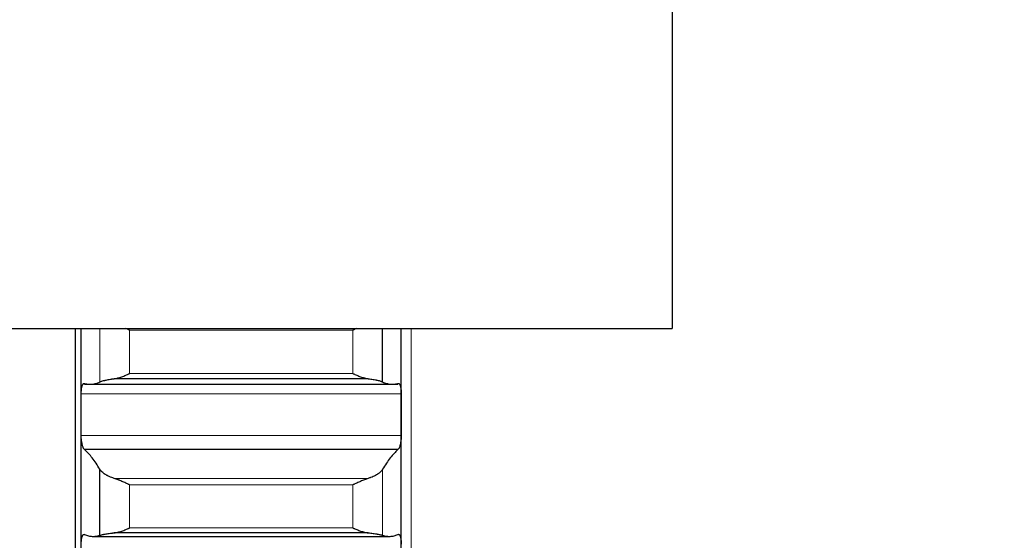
# Model space of a CAD drawing. Header units: inches. Extents: x 0 to 20790, y -12 to 14700.
# Tile 151 of 256: x 7750 to 7910, y 9823 to 9908. Entities that reach past the tile are written whole.
import ezdxf

# ---------------------------------------------------------------- set-up
doc = ezdxf.new("R2010")
doc.units = ezdxf.units.IN
doc.layers.add('1', color=7, linetype='Continuous', true_color=0xffffff)
doc.layers.add('254', color=7, linetype='Continuous', true_color=0xffffff)
doc.styles.add('latin_extended', font='simplex.shx')
doc.dimstyles.get("Standard").update_dxf_attribs({"dimtxt": 0.18, "dimasz": 0.18, "dimexe": 0.18, "dimexo": 0.0625, "dimgap": 0.09, "dimtad": 0, "dimtih": 1, "dimtoh": 1, "dimdec": 4, "dimzin": 0, "dimdsep": 46, "dimtxsty": 'Standard', "dimcen": 0.09, "dimadec": 0, "dimazin": 0, "dimtfac": 1, "dimtdec": 4, "dimtofl": 0, "dimtmove": 0, "dimatfit": 3, "dimfxl": 1, "dimtolj": 1, "dimtzin": 0, "dimarcsym": 0})

# ---------------------------------------------------------------- blocks, each defined once
blk = doc.blocks.new('_U12')
at = {"layer": '254', "color": 3, "linetype": 'Continuous', "lineweight": 13, "transparency": 16777216}
for p, q in [((1084.96, 11094.09), (1084.96, 8079.95)), ((8069.96, 9257.09), (8069.96, 8079.95)), ((1207.46, 8114.95), (7947.46, 8114.95))]:
    blk.add_line(p, q, dxfattribs=at)
at = {"layer": '254', "color": 3, "transparency": 16777216}
for points in [[(1207.46, 8135.36), (1207.46, 8094.53), (1084.96, 8114.95)], [(7947.46, 8094.53), (7947.46, 8135.36), (8069.96, 8114.95)]]:
    blk.add_solid(points, dxfattribs=at)
at = {"layer": 'Defpoints', "color": 0, "transparency": 16777216}
for p in [(1084.96, 11129.09), (8069.96, 9292.09), (8069.96, 8114.95)]:
    blk.add_point(p, dxfattribs=at)
at = {"layer": '254', "color": 2, "lineweight": 13, "transparency": 16777216, "insert": (4361.62, 8298.7), "char_height": 122.5, "attachment_point": 1, "style": 'latin_extended'}
blk.add_mtext('\\A1;6985', dxfattribs=at)

msp = doc.modelspace()

# ---------------------------------------------------------------- linework, layer by layer
at = {"layer": '1', "color": 2, "linetype": 'Continuous', "lineweight": 25}
for p, q in [((7855.956, 10027.592), (7855.956, 9857.592)), ((7687.956, 9857.592), (7855.956, 9857.592)), ((7758.956, 9857.585), (7758.956, 9692.592)), ((7759.956, 9843.606), (7759.956, 9857.592)), ((7808.929, 9848.917), (7808.929, 9857.592)), ((7811.956, 9843.606), (7811.956, 9857.592)), ((7760.493, 9848.53), (7811.418, 9848.53)), ((7806.587, 9849.437), (7765.324, 9849.437)), ((7759.956, 9819.157), (7759.956, 9843.606)), ((7811.956, 9819.157), (7811.956, 9843.606)), ((7811.418, 9837.923), (7760.493, 9837.923)), ((7762.982, 9823.973), (7762.982, 9834.708)), ((7806.587, 9824.366), (7765.324, 9824.366)), ((7761.891, 9823.789), (7810.02, 9823.789))]:
    msp.add_line(p, q, dxfattribs=at)
at = {"layer": '1', "color": 110, "linetype": 'Continuous', "lineweight": 13}
for p, q in [((7813.556, 9527.129), (7813.556, 9857.612)), ((7762.982, 9848.917), (7762.982, 9857.592)), ((7804.1, 9857.327), (7767.812, 9857.327)), ((7767.812, 9850.272), (7767.812, 9857.327)), ((7804.1, 9850.272), (7804.1, 9857.327)), ((7804.1, 9850.272), (7767.812, 9850.272)), ((7811.953, 9846.999), (7759.958, 9846.999)), ((7811.953, 9840.213), (7759.958, 9840.213)), ((7808.929, 9823.973), (7808.929, 9834.708)), ((7806.587, 9833.221), (7765.324, 9833.221)), ((7767.812, 9825.169), (7767.812, 9832.179)), ((7804.1, 9832.179), (7767.812, 9832.179)), ((7804.1, 9825.169), (7804.1, 9832.179)), ((7804.1, 9825.169), (7767.812, 9825.169))]:
    msp.add_line(p, q, dxfattribs=at)
at = {"layer": '1', "color": 2, "linetype": 'Continuous', "lineweight": 25}
for points, knots in [([(7767.812, 9857.327), (7767.808, 9857.328), (7767.805, 9857.33), (7767.799, 9857.333), (7767.795, 9857.334), (7767.785, 9857.339), (7767.765, 9857.348), (7767.719, 9857.368), (7767.626, 9857.41), (7767.547, 9857.445), (7767.397, 9857.513), (7767.299, 9857.557), (7767.202, 9857.6)], [0, 0, 0, 0, 0.0162201, 0.0162201, 0.0324401, 0.0324401, 0.0648803, 0.1297606, 0.2595212, 0.5190424, 0.5190424, 1, 1, 1, 1]), ([(7804.697, 9857.595), (7804.604, 9857.553), (7804.51, 9857.511), (7804.364, 9857.445), (7804.285, 9857.41), (7804.193, 9857.368), (7804.146, 9857.348), (7804.126, 9857.339), (7804.113, 9857.333), (7804.106, 9857.33), (7804.1, 9857.327)], [0, 0, 0, 0, 0.4692497, 0.4692497, 0.7346248, 0.8673124, 0.9336562, 0.9668281, 0.9668281, 1, 1, 1, 1]), ([(7765.324, 9849.437), (7765.424, 9849.449), (7765.524, 9849.466), (7765.725, 9849.507), (7765.827, 9849.531), (7766.03, 9849.586), (7766.133, 9849.616), (7766.34, 9849.682), (7766.444, 9849.718), (7766.654, 9849.793), (7766.759, 9849.832), (7766.968, 9849.914), (7767.073, 9849.956), (7767.283, 9850.043), (7767.389, 9850.088), (7767.547, 9850.156), (7767.626, 9850.191), (7767.719, 9850.231), (7767.765, 9850.252), (7767.785, 9850.26), (7767.798, 9850.266), (7767.805, 9850.269), (7767.812, 9850.272)], [0, 0, 0, 0, 0.125, 0.125, 0.25, 0.25, 0.375, 0.375, 0.5, 0.5, 0.625, 0.625, 0.75, 0.75, 0.875, 0.875, 0.9375, 0.96875, 0.984375, 0.9921875, 0.9921875, 1, 1, 1, 1]), ([(7804.1, 9850.272), (7804.103, 9850.271), (7804.106, 9850.269), (7804.113, 9850.266), (7804.116, 9850.265), (7804.126, 9850.26), (7804.146, 9850.252), (7804.193, 9850.231), (7804.285, 9850.19), (7804.364, 9850.156), (7804.522, 9850.088), (7804.627, 9850.044), (7804.941, 9849.914), (7805.149, 9849.832), (7805.46, 9849.72), (7805.564, 9849.685), (7805.719, 9849.635), (7805.771, 9849.619), (7805.875, 9849.588), (7805.927, 9849.574), (7806.082, 9849.532), (7806.184, 9849.507), (7806.387, 9849.466), (7806.487, 9849.449), (7806.587, 9849.437)], [0, 0, 0, 0, 0.0039062, 0.0039062, 0.0078125, 0.0078125, 0.015625, 0.03125, 0.0625, 0.125, 0.125, 0.25, 0.25, 0.5, 0.5, 0.625, 0.625, 0.6875, 0.6875, 0.75, 0.75, 0.875, 0.875, 1, 1, 1, 1]), ([(7759.958, 9846.999), (7759.958, 9847.065), (7759.96, 9847.195), (7759.969, 9847.383), (7759.977, 9847.504), (7759.985, 9847.593), (7759.988, 9847.623), (7759.994, 9847.681), (7759.998, 9847.709), (7760.015, 9847.849), (7760.032, 9847.952), (7760.057, 9848.072), (7760.062, 9848.095), (7760.07, 9848.13), (7760.073, 9848.141), (7760.078, 9848.163), (7760.092, 9848.218), (7760.119, 9848.309), (7760.145, 9848.379), (7760.172, 9848.444), (7760.186, 9848.473), (7760.23, 9848.554), (7760.26, 9848.596), (7760.308, 9848.64), (7760.324, 9848.652), (7760.349, 9848.665), (7760.357, 9848.669), (7760.374, 9848.675), (7760.382, 9848.677), (7760.425, 9848.684), (7760.459, 9848.677), (7760.493, 9848.657)], [0, 0, 0, 0, 0.0625, 0.125, 0.1875, 0.1875, 0.21875, 0.21875, 0.25, 0.25, 0.375, 0.375, 0.40625, 0.40625, 0.421875, 0.421875, 0.4375, 0.5, 0.5625, 0.5625, 0.625, 0.625, 0.75, 0.75, 0.8125, 0.8125, 0.84375, 0.84375, 0.875, 0.875, 1, 1, 1, 1]), ([(7762.982, 9848.917), (7763.025, 9848.938), (7763.075, 9848.96), (7763.189, 9849.004), (7763.318, 9849.049), (7763.476, 9849.095), (7763.605, 9849.129), (7763.65, 9849.141), (7763.721, 9849.158), (7763.744, 9849.164), (7763.793, 9849.176), (7763.817, 9849.182), (7763.942, 9849.21), (7764.154, 9849.255), (7764.389, 9849.299), (7764.636, 9849.341), (7764.765, 9849.361), (7764.935, 9849.386), (7764.97, 9849.391), (7765.039, 9849.4), (7765.144, 9849.414), (7765.251, 9849.428), (7765.324, 9849.437)], [0, 0, 0, 0, 0.125, 0.125, 0.25, 0.375, 0.375, 0.4375, 0.4375, 0.46875, 0.46875, 0.5, 0.5, 0.625, 0.75, 0.75, 0.875, 0.875, 0.90625, 0.90625, 0.9375, 1, 1, 1, 1]), ([(7806.587, 9849.437), (7806.733, 9849.419), (7806.873, 9849.401), (7807.142, 9849.362), (7807.4, 9849.321), (7807.636, 9849.278), (7807.777, 9849.25), (7807.804, 9849.245), (7807.859, 9849.233), (7807.886, 9849.228), (7807.967, 9849.21), (7808.018, 9849.199), (7808.168, 9849.165), (7808.261, 9849.142), (7808.432, 9849.096), (7808.511, 9849.073), (7808.619, 9849.039), (7808.654, 9849.027), (7808.703, 9849.01), (7808.718, 9849.005), (7808.749, 9848.993), (7808.764, 9848.988), (7808.837, 9848.96), (7808.887, 9848.938), (7808.929, 9848.917)], [0, 0, 0, 0, 0.125, 0.125, 0.25, 0.375, 0.375, 0.40625, 0.40625, 0.4375, 0.4375, 0.5, 0.5, 0.625, 0.625, 0.75, 0.75, 0.8125, 0.8125, 0.84375, 0.84375, 0.875, 0.875, 1, 1, 1, 1]), ([(7811.418, 9848.657), (7811.453, 9848.677), (7811.487, 9848.684), (7811.537, 9848.676), (7811.554, 9848.67), (7811.578, 9848.657), (7811.587, 9848.652), (7811.603, 9848.64), (7811.611, 9848.633), (7811.651, 9848.596), (7811.682, 9848.555), (7811.725, 9848.475), (7811.739, 9848.445), (7811.759, 9848.396), (7811.766, 9848.379), (7811.779, 9848.344), (7811.786, 9848.326), (7811.817, 9848.231), (7811.839, 9848.146), (7811.864, 9848.027), (7811.869, 9848.003), (7811.878, 9847.952), (7811.883, 9847.927), (7811.895, 9847.848), (7811.903, 9847.794), (7811.924, 9847.627), (7811.935, 9847.509), (7811.944, 9847.354), (7811.945, 9847.322), (7811.948, 9847.258), (7811.949, 9847.227), (7811.952, 9847.13), (7811.953, 9847.065), (7811.953, 9846.999)], [0, 0, 0, 0, 0.125, 0.125, 0.1875, 0.1875, 0.21875, 0.21875, 0.25, 0.25, 0.375, 0.375, 0.4375, 0.4375, 0.46875, 0.46875, 0.5, 0.5, 0.625, 0.625, 0.65625, 0.65625, 0.6875, 0.6875, 0.75, 0.75, 0.875, 0.875, 0.90625, 0.90625, 0.9375, 0.9375, 1, 1, 1, 1]), ([(7760.493, 9837.923), (7760.459, 9837.944), (7760.425, 9837.978), (7760.374, 9838.045), (7760.358, 9838.071), (7760.333, 9838.113), (7760.325, 9838.128), (7760.308, 9838.159), (7760.3, 9838.176), (7760.26, 9838.261), (7760.23, 9838.338), (7760.186, 9838.469), (7760.172, 9838.515), (7760.152, 9838.588), (7760.145, 9838.613), (7760.132, 9838.664), (7760.126, 9838.69), (7760.095, 9838.821), (7760.072, 9838.933), (7760.047, 9839.081), (7760.043, 9839.111), (7760.033, 9839.172), (7760.029, 9839.203), (7760.016, 9839.297), (7760.008, 9839.36), (7759.988, 9839.551), (7759.977, 9839.682), (7759.968, 9839.848), (7759.966, 9839.881), (7759.963, 9839.948), (7759.962, 9839.981), (7759.959, 9840.081), (7759.958, 9840.147), (7759.958, 9840.213)], [0, 0, 0, 0, 0.125, 0.125, 0.1875, 0.1875, 0.21875, 0.21875, 0.25, 0.25, 0.375, 0.375, 0.4375, 0.4375, 0.46875, 0.46875, 0.5, 0.5, 0.625, 0.625, 0.65625, 0.65625, 0.6875, 0.6875, 0.75, 0.75, 0.875, 0.875, 0.90625, 0.90625, 0.9375, 0.9375, 1, 1, 1, 1]), ([(7811.953, 9840.213), (7811.953, 9840.147), (7811.951, 9840.015), (7811.943, 9839.818), (7811.934, 9839.686), (7811.926, 9839.588), (7811.923, 9839.555), (7811.917, 9839.49), (7811.914, 9839.457), (7811.896, 9839.297), (7811.88, 9839.174), (7811.855, 9839.025), (7811.85, 9838.996), (7811.842, 9838.952), (7811.839, 9838.938), (7811.833, 9838.909), (7811.819, 9838.838), (7811.793, 9838.715), (7811.767, 9838.615), (7811.74, 9838.518), (7811.726, 9838.472), (7811.682, 9838.339), (7811.651, 9838.261), (7811.604, 9838.16), (7811.588, 9838.129), (7811.563, 9838.086), (7811.554, 9838.073), (7811.538, 9838.047), (7811.529, 9838.035), (7811.487, 9837.978), (7811.453, 9837.944), (7811.418, 9837.923)], [0, 0, 0, 0, 0.0625, 0.125, 0.1875, 0.1875, 0.21875, 0.21875, 0.25, 0.25, 0.375, 0.375, 0.40625, 0.40625, 0.421875, 0.421875, 0.4375, 0.5, 0.5625, 0.5625, 0.625, 0.625, 0.75, 0.75, 0.8125, 0.8125, 0.84375, 0.84375, 0.875, 0.875, 1, 1, 1, 1]), ([(7765.324, 9833.221), (7765.178, 9833.265), (7765.038, 9833.312), (7764.77, 9833.412), (7764.512, 9833.518), (7764.276, 9833.634), (7764.135, 9833.709), (7764.107, 9833.724), (7764.052, 9833.755), (7764.025, 9833.771), (7763.945, 9833.818), (7763.893, 9833.85), (7763.744, 9833.946), (7763.651, 9834.012), (7763.479, 9834.145), (7763.4, 9834.213), (7763.292, 9834.317), (7763.258, 9834.352), (7763.209, 9834.405), (7763.193, 9834.422), (7763.162, 9834.458), (7763.147, 9834.475), (7763.075, 9834.564), (7763.025, 9834.636), (7762.982, 9834.708)], [0, 0, 0, 0, 0.125, 0.125, 0.25, 0.375, 0.375, 0.40625, 0.40625, 0.4375, 0.4375, 0.5, 0.5, 0.625, 0.625, 0.75, 0.75, 0.8125, 0.8125, 0.84375, 0.84375, 0.875, 0.875, 1, 1, 1, 1]), ([(7808.929, 9834.708), (7808.887, 9834.636), (7808.837, 9834.565), (7808.722, 9834.424), (7808.593, 9834.284), (7808.436, 9834.148), (7808.306, 9834.047), (7808.261, 9834.014), (7808.191, 9833.964), (7808.167, 9833.947), (7808.119, 9833.915), (7808.094, 9833.899), (7807.969, 9833.818), (7807.758, 9833.694), (7807.523, 9833.578), (7807.276, 9833.467), (7807.146, 9833.414), (7806.976, 9833.351), (7806.942, 9833.338), (7806.873, 9833.314), (7806.768, 9833.278), (7806.66, 9833.243), (7806.587, 9833.221)], [0, 0, 0, 0, 0.125, 0.125, 0.25, 0.375, 0.375, 0.4375, 0.4375, 0.46875, 0.46875, 0.5, 0.5, 0.625, 0.75, 0.75, 0.875, 0.875, 0.90625, 0.90625, 0.9375, 1, 1, 1, 1]), ([(7767.812, 9832.179), (7767.808, 9832.18), (7767.805, 9832.182), (7767.799, 9832.185), (7767.795, 9832.186), (7767.785, 9832.191), (7767.765, 9832.199), (7767.719, 9832.22), (7767.626, 9832.261), (7767.547, 9832.297), (7767.389, 9832.368), (7767.284, 9832.415), (7766.97, 9832.557), (7766.762, 9832.651), (7766.451, 9832.788), (7766.348, 9832.833), (7766.192, 9832.899), (7766.14, 9832.92), (7766.037, 9832.963), (7765.985, 9832.984), (7765.83, 9833.046), (7765.728, 9833.085), (7765.525, 9833.158), (7765.424, 9833.191), (7765.324, 9833.221)], [0, 0, 0, 0, 0.0039062, 0.0039062, 0.0078125, 0.0078125, 0.015625, 0.03125, 0.0625, 0.125, 0.125, 0.25, 0.25, 0.5, 0.5, 0.625, 0.625, 0.6875, 0.6875, 0.75, 0.75, 0.875, 0.875, 1, 1, 1, 1]), ([(7806.587, 9833.221), (7806.488, 9833.191), (7806.387, 9833.158), (7806.186, 9833.086), (7806.085, 9833.047), (7805.881, 9832.966), (7805.778, 9832.924), (7805.572, 9832.836), (7805.468, 9832.791), (7805.258, 9832.699), (7805.153, 9832.652), (7804.943, 9832.558), (7804.838, 9832.51), (7804.628, 9832.415), (7804.523, 9832.368), (7804.364, 9832.297), (7804.285, 9832.261), (7804.193, 9832.22), (7804.146, 9832.199), (7804.126, 9832.191), (7804.113, 9832.185), (7804.106, 9832.182), (7804.1, 9832.179)], [0, 0, 0, 0, 0.125, 0.125, 0.25, 0.25, 0.375, 0.375, 0.5, 0.5, 0.625, 0.625, 0.75, 0.75, 0.875, 0.875, 0.9375, 0.96875, 0.984375, 0.9921875, 0.9921875, 1, 1, 1, 1]), ([(7759.958, 9822.525), (7759.958, 9822.591), (7759.96, 9822.719), (7759.969, 9822.905), (7759.977, 9823.024), (7759.985, 9823.111), (7759.988, 9823.14), (7759.994, 9823.197), (7759.998, 9823.224), (7760.015, 9823.361), (7760.032, 9823.461), (7760.057, 9823.576), (7760.062, 9823.598), (7760.07, 9823.631), (7760.073, 9823.642), (7760.078, 9823.663), (7760.092, 9823.716), (7760.119, 9823.802), (7760.145, 9823.867), (7760.172, 9823.928), (7760.186, 9823.955), (7760.23, 9824.029), (7760.26, 9824.065), (7760.308, 9824.102), (7760.324, 9824.112), (7760.349, 9824.121), (7760.357, 9824.124), (7760.374, 9824.127), (7760.382, 9824.128), (7760.425, 9824.128), (7760.459, 9824.116), (7760.493, 9824.091)], [0, 0, 0, 0, 0.0625, 0.125, 0.1875, 0.1875, 0.21875, 0.21875, 0.25, 0.25, 0.375, 0.375, 0.40625, 0.40625, 0.421875, 0.421875, 0.4375, 0.5, 0.5625, 0.5625, 0.625, 0.625, 0.75, 0.75, 0.8125, 0.8125, 0.84375, 0.84375, 0.875, 0.875, 1, 1, 1, 1]), ([(7762.982, 9823.973), (7763.025, 9823.988), (7763.075, 9824.003), (7763.189, 9824.035), (7763.318, 9824.067), (7763.476, 9824.101), (7763.605, 9824.127), (7763.65, 9824.136), (7763.721, 9824.149), (7763.744, 9824.154), (7763.793, 9824.162), (7763.817, 9824.167), (7763.942, 9824.189), (7764.154, 9824.224), (7764.389, 9824.257), (7764.636, 9824.29), (7764.765, 9824.307), (7764.935, 9824.326), (7764.97, 9824.33), (7765.039, 9824.337), (7765.144, 9824.349), (7765.251, 9824.359), (7765.324, 9824.366)], [0, 0, 0, 0, 0.125, 0.125, 0.25, 0.375, 0.375, 0.4375, 0.4375, 0.46875, 0.46875, 0.5, 0.5, 0.625, 0.75, 0.75, 0.875, 0.875, 0.90625, 0.90625, 0.9375, 1, 1, 1, 1]), ([(7765.324, 9824.366), (7765.424, 9824.376), (7765.524, 9824.391), (7765.725, 9824.427), (7765.827, 9824.45), (7766.03, 9824.501), (7766.133, 9824.53), (7766.34, 9824.592), (7766.444, 9824.626), (7766.654, 9824.699), (7766.759, 9824.737), (7766.968, 9824.817), (7767.073, 9824.858), (7767.283, 9824.943), (7767.389, 9824.987), (7767.547, 9825.054), (7767.626, 9825.089), (7767.719, 9825.129), (7767.765, 9825.149), (7767.785, 9825.158), (7767.798, 9825.164), (7767.805, 9825.167), (7767.812, 9825.169)], [0, 0, 0, 0, 0.125, 0.125, 0.25, 0.25, 0.375, 0.375, 0.5, 0.5, 0.625, 0.625, 0.75, 0.75, 0.875, 0.875, 0.9375, 0.96875, 0.984375, 0.9921875, 0.9921875, 1, 1, 1, 1]), ([(7804.1, 9825.169), (7804.103, 9825.168), (7804.106, 9825.167), (7804.113, 9825.164), (7804.116, 9825.162), (7804.126, 9825.158), (7804.146, 9825.149), (7804.193, 9825.129), (7804.285, 9825.088), (7804.364, 9825.054), (7804.522, 9824.987), (7804.627, 9824.943), (7804.941, 9824.816), (7805.149, 9824.737), (7805.46, 9824.629), (7805.564, 9824.595), (7805.719, 9824.547), (7805.771, 9824.532), (7805.875, 9824.503), (7805.927, 9824.489), (7806.082, 9824.451), (7806.184, 9824.428), (7806.387, 9824.391), (7806.487, 9824.376), (7806.587, 9824.366)], [0, 0, 0, 0, 0.0039063, 0.0039063, 0.0078125, 0.0078125, 0.015625, 0.03125, 0.0625, 0.125, 0.125, 0.25, 0.25, 0.5, 0.5, 0.625, 0.625, 0.6875, 0.6875, 0.75, 0.75, 0.875, 0.875, 1, 1, 1, 1]), ([(7806.587, 9824.366), (7806.733, 9824.353), (7806.873, 9824.338), (7807.142, 9824.307), (7807.4, 9824.275), (7807.636, 9824.241), (7807.777, 9824.219), (7807.804, 9824.215), (7807.859, 9824.206), (7807.886, 9824.202), (7807.967, 9824.189), (7808.018, 9824.18), (7808.168, 9824.154), (7808.261, 9824.136), (7808.432, 9824.102), (7808.511, 9824.085), (7808.619, 9824.06), (7808.654, 9824.052), (7808.703, 9824.039), (7808.718, 9824.035), (7808.749, 9824.027), (7808.764, 9824.023), (7808.837, 9824.003), (7808.887, 9823.988), (7808.929, 9823.973)], [0, 0, 0, 0, 0.125, 0.125, 0.25, 0.375, 0.375, 0.40625, 0.40625, 0.4375, 0.4375, 0.5, 0.5, 0.625, 0.625, 0.75, 0.75, 0.8125, 0.8125, 0.84375, 0.84375, 0.875, 0.875, 1, 1, 1, 1]), ([(7811.418, 9824.091), (7811.453, 9824.116), (7811.487, 9824.128), (7811.537, 9824.128), (7811.554, 9824.124), (7811.578, 9824.115), (7811.587, 9824.111), (7811.603, 9824.102), (7811.611, 9824.097), (7811.651, 9824.066), (7811.682, 9824.029), (7811.725, 9823.956), (7811.739, 9823.929), (7811.759, 9823.884), (7811.766, 9823.868), (7811.779, 9823.835), (7811.786, 9823.818), (7811.817, 9823.728), (7811.839, 9823.647), (7811.864, 9823.533), (7811.869, 9823.509), (7811.878, 9823.461), (7811.883, 9823.436), (7811.895, 9823.36), (7811.903, 9823.307), (7811.924, 9823.145), (7811.935, 9823.029), (7811.944, 9822.876), (7811.945, 9822.845), (7811.948, 9822.782), (7811.949, 9822.751), (7811.952, 9822.655), (7811.953, 9822.591), (7811.953, 9822.525)], [0, 0, 0, 0, 0.125, 0.125, 0.1875, 0.1875, 0.21875, 0.21875, 0.25, 0.25, 0.375, 0.375, 0.4375, 0.4375, 0.46875, 0.46875, 0.5, 0.5, 0.625, 0.625, 0.65625, 0.65625, 0.6875, 0.6875, 0.75, 0.75, 0.875, 0.875, 0.90625, 0.90625, 0.9375, 0.9375, 1, 1, 1, 1])]:
    msp.add_open_spline(points, degree=3, knots=knots, dxfattribs=at)
for points in [[(7760.493, 9848.657), (7760.704, 9848.599), (7761.124, 9848.522), (7761.749, 9848.527), (7762.369, 9848.652), (7762.778, 9848.815), (7762.982, 9848.917)], [(7808.929, 9848.917), (7809.133, 9848.815), (7809.543, 9848.652), (7810.162, 9848.527), (7810.787, 9848.522), (7811.207, 9848.599), (7811.418, 9848.657)], [(7759.956, 9843.606), (7759.956, 9844.737), (7759.957, 9845.868), (7759.958, 9846.999)], [(7811.953, 9846.999), (7811.955, 9845.868), (7811.956, 9844.737), (7811.956, 9843.606)], [(7759.958, 9840.213), (7759.957, 9841.344), (7759.956, 9842.475), (7759.956, 9843.606)], [(7811.956, 9843.606), (7811.956, 9842.475), (7811.955, 9841.344), (7811.953, 9840.213)], [(7762.982, 9834.708), (7762.778, 9835.051), (7762.369, 9835.7), (7761.749, 9836.56), (7761.124, 9837.308), (7760.704, 9837.73), (7760.493, 9837.923)], [(7811.418, 9837.923), (7811.207, 9837.73), (7810.787, 9837.308), (7810.162, 9836.56), (7809.543, 9835.7), (7809.133, 9835.051), (7808.929, 9834.708)], [(7760.493, 9824.091), (7760.704, 9824.001), (7761.124, 9823.862), (7761.749, 9823.773), (7762.369, 9823.803), (7762.778, 9823.903), (7762.982, 9823.973)], [(7808.929, 9823.973), (7809.133, 9823.903), (7809.543, 9823.803), (7810.162, 9823.773), (7810.787, 9823.862), (7811.207, 9824.001), (7811.418, 9824.091)]]:
    msp.add_open_spline(points, degree=3, dxfattribs=at)

# ---------------------------------------------------------------- dimensions: what is measured, and where the dimension line sits
at = {"layer": '254', "color": 2, "linetype": 'Continuous', "lineweight": 13}
dim = msp.add_linear_dim(base=(8069.956, 8114.946), p1=(1084.956, 11129.092), p2=(8069.956, 9292.092), dimstyle='Standard', override={"dimscale": 35, "dimtxt": 3.5, "dimasz": 3.5, "dimexe": 1, "dimexo": 1, "dimgap": 1.75, "dimtad": 1, "dimtih": 1, "dimtoh": 0, "dimdec": 2, "dimlfac": 1, "dimzin": 8, "dimdsep": 46, "dimlunit": 2, "dimtxsty": 'latin_extended', "dimsah": 1, "dimse1": 0, "dimse2": 0, "dimsd1": 0, "dimsd2": 0, "dimclrd": 3, "dimclre": 3, "dimclrt": 2, "dimtol": 0, "dimtm": -0.1, "dimtfac": 0.714286, "dimtdec": 3, "dimtofl": 1, "dimtmove": 0, "dimtzin": 8, "dimlwd": 13, "dimlwe": 13}, dxfattribs=at)
dim.commit()
dim.dimension.update_dxf_attribs({"geometry": '_U12', "text_midpoint": (4577.456, 8114.946), "dimtype": 160})

doc.saveas('drawing.dxf')
